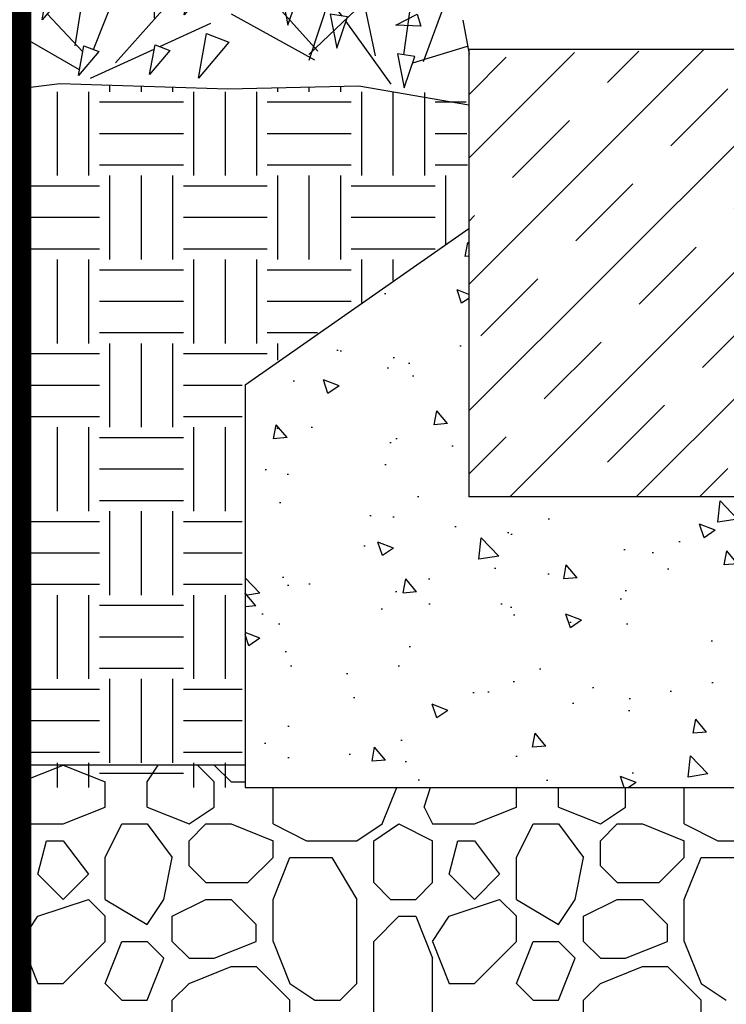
# Model space of a CAD drawing. Extents: x 499156 to 998412, y 3804642 to 7609653.
# Tile 25 of 74: x 500624 to 500640, y 3804712 to 3804734. Entities that reach past the tile are written whole.
import ezdxf

# ---------------------------------------------------------------- set-up
doc = ezdxf.new("R2010")
doc.units = 0
doc.linetypes.add('CENTER', pattern=[2, 1.25, -0.25, 0.25, -0.25])
doc.layers.get('0').update_dxf_attribs({"linetype": 'CONTINUOUS'})
for name, color, linetype in [('14-ab-paving-l', 135, 'CONTINUOUS'), ('15-ab-hatch', 8, 'CONTINUOUS'), ('19-ab-dim', 3, 'CONTINUOUS'), ('ab-base', 5, 'CONTINUOUS'), ('ab-hatch', 8, 'CONTINUOUS'), ('ab-outline', 2, 'CONTINUOUS'), ('ab-pa', 60, 'CONTINUOUS')]:
    doc.layers.add(name, color=color, linetype=linetype)

# ---------------------------------------------------------------- blocks, each defined once
blk = doc.blocks.new('SDCS')
at = {"ltscale": 12}
for p, q in [((558263.36, 137080.2), (558278.15, 137054.47)), ((558290.08, 137064.62), (558263.36, 137080.2)), ((558296.12, 137073.52), (558311.7, 137071.83)), ((558298.35, 137043.92), (558296.12, 137073.52)), ((558224.48, 137065.12), (558209.84, 137059.53)), ((558229.84, 137035.93), (558224.48, 137065.12)), ((558247.55, 137071.68), (558232.92, 137066.09)), ((558232.92, 137066.09), (558252.91, 137042.49)), ((558252.91, 137042.49), (558247.55, 137071.68)), ((558278.15, 137054.47), (558290.08, 137064.62)), ((558311.7, 137071.83), (558298.35, 137043.92)), ((558183.45, 137062.64), (558168.82, 137057.05)), ((558168.82, 137057.05), (558188.81, 137033.45)), ((558188.81, 137033.45), (558183.45, 137062.64)), ((558209.84, 137059.53), (558229.84, 137035.93)), ((558315.1, 137033.3), (558319.98, 137062.57)), ((558334.71, 137057.22), (558315.1, 137033.3)), ((558319.98, 137062.57), (558334.71, 137057.22)), ((558202.56, 137055.14), (558220.37, 137031.4)), ((558206.34, 137024.44), (558202.56, 137055.14)), ((558157.33, 137037.77), (558142.69, 137032.18)), ((558162.69, 137008.58), (558157.33, 137037.77)), ((558300.98, 136988.94), (558314.01, 137039.35)), ((558336.19, 137010.68), (558341.08, 137039.95)), ((558341.08, 137039.95), (558355.8, 137034.6)), ((558142.69, 137032.18), (558162.69, 137008.58)), ((558220.37, 137031.4), (558206.34, 137024.44)), ((558268.15, 137001.38), (558222.72, 137029.62)), ((558239.42, 136903.11), (558270.69, 137028.87)), ((558355.8, 137034.6), (558336.19, 137010.68)), ((558143.07, 137015.38), (558132.48, 137003.84)), ((558160.92, 136991.68), (558143.07, 137015.38)), ((558129.1, 137004.52), (558118.51, 136992.97)), ((558146.95, 136980.81), (558129.1, 137004.52)), ((558132.48, 137003.84), (558160.92, 136991.68)), ((558247.58, 136948.76), (558173.72, 137009.21)), ((558344.75, 136994.22), (558368.45, 136976.36)), ((558356.9, 136965.77), (558344.75, 136994.22)), ((558118.51, 136992.97), (558146.95, 136980.81)), ((558248.16, 136895.1), (558149.36, 136985.59)), ((558258.09, 136969.9), (558300.98, 136988.94)), ((558339.89, 136988.23), (558325.44, 136982.18)), ((558346.16, 136959.22), (558339.89, 136988.23)), ((558508.46, 136992), (558519.57, 136991.47)), ((558515.69, 136966.14), (558508.46, 136992)), ((558519.57, 136991.47), (558515.69, 136966.14)), ((558258.14, 136977.33), (558243.9, 136977.04)), ((558243.9, 136977.04), (558253.76, 136950.7)), ((558253.76, 136950.7), (558258.14, 136977.33)), ((558262.9, 136968.78), (558288.35, 136980.76)), ((558288.35, 136980.76), (558272.9, 136958.64)), ((558325.44, 136982.18), (558346.16, 136959.22)), ((558368.45, 136976.36), (558356.9, 136965.77)), ((558441.57, 136963.49), (558452.52, 136984.04)), ((558452.52, 136984.04), (558452.64, 136958.4)), ((558465.41, 136981.41), (558476.52, 136980.89)), ((558472.63, 136955.55), (558465.41, 136981.41)), ((558476.52, 136980.89), (558472.63, 136955.55)), ((558482.1, 136982.47), (558493.21, 136981.94)), ((558489.33, 136956.61), (558482.1, 136982.47)), ((558493.21, 136981.94), (558489.33, 136956.61)), ((558499.32, 136980.34), (558496.84, 136955.5)), ((558508.07, 136953.67), (558499.32, 136980.34)), ((558533.67, 136978.65), (558544.77, 136978.12)), ((558540.89, 136952.79), (558533.67, 136978.65)), ((558544.77, 136978.12), (558540.89, 136952.79)), ((558120.84, 136974.72), (558110.25, 136963.17)), ((558138.69, 136951.01), (558120.84, 136974.72)), ((558235.66, 136969.32), (558221.9, 136965.65)), ((558237.74, 136942.42), (558235.66, 136969.32)), ((558272.9, 136958.64), (558262.9, 136968.78)), ((558294.79, 136945.77), (558301.98, 136971.78)), ((558301.98, 136971.78), (558314.79, 136965.54)), ((558434.6, 136969.21), (558425.54, 136963.39)), ((558443.91, 136943.9), (558434.6, 136969.21)), ((558110.25, 136963.17), (558138.69, 136951.01)), ((558221.9, 136965.65), (558237.74, 136942.42)), ((558314.79, 136965.54), (558294.79, 136945.77)), ((558315.16, 136937.99), (558322.35, 136963.99)), ((558322.35, 136963.99), (558335.16, 136957.76)), ((558352.11, 136932.46), (558359.3, 136958.46)), ((558359.3, 136958.46), (558372.11, 136952.23)), ((558425.54, 136963.39), (558443.91, 136943.9)), ((558452.64, 136958.4), (558441.57, 136963.49)), ((558548.1, 136939.19), (558550.61, 136964.01)), ((558550.61, 136964.01), (558561.35, 136957.38)), ((558560.69, 136934.08), (558563.21, 136958.9)), ((558563.21, 136958.9), (558573.95, 136952.27)), ((558214.75, 136950.52), (558200.99, 136946.85)), ((558216.83, 136923.62), (558214.75, 136950.52)), ((558335.16, 136957.76), (558315.16, 136937.99)), ((558341.4, 136953.2), (558323.37, 136933.13)), ((558335.52, 136925.7), (558341.4, 136953.2)), ((558372.11, 136952.23), (558352.11, 136932.46)), ((558423.75, 136953.33), (558416.54, 136944.7)), ((558437.36, 136930.3), (558423.75, 136953.33)), ((558483.62, 136902.94), (558541.13, 136950.88)), ((558496.84, 136955.5), (558508.07, 136953.67)), ((558561.35, 136957.38), (558548.1, 136939.19)), ((558573.95, 136952.27), (558560.69, 136934.08)), ((558200.99, 136946.85), (558216.83, 136923.62)), ((558246.98, 136901.12), (558239.21, 136947.81)), ((558416.54, 136944.7), (558437.36, 136930.3)), ((558480.57, 136948.07), (558502.41, 136921.84)), ((558114.21, 136938.05), (558103.62, 136926.5)), ((558132.06, 136914.34), (558114.21, 136938.05)), ((558295.86, 136818.47), (558277.6, 136934.86)), ((558300.75, 136933.12), (558300.69, 136908.38)), ((558312.56, 136928.94), (558300.75, 136933.12)), ((558323.37, 136933.13), (558335.52, 136925.7)), ((558329.56, 136934.72), (558329.5, 136909.98)), ((558341.38, 136930.54), (558329.56, 136934.72)), ((558373.78, 136907.85), (558380.97, 136933.85)), ((558380.97, 136933.85), (558393.78, 136927.62)), ((558543.02, 136887.9), (558556.71, 136935.95)), ((558576.59, 136911.57), (558579.11, 136936.39)), ((558579.11, 136936.39), (558589.85, 136929.75)), ((558103.62, 136926.5), (558132.06, 136914.34)), ((558278.13, 136923.33), (558265.69, 136921.78)), ((558276.71, 136899.63), (558278.13, 136923.33)), ((558277.7, 136909.76), (558321.1, 136931.7)), ((558300.69, 136908.38), (558312.56, 136928.94)), ((558329.5, 136909.98), (558341.38, 136930.54)), ((558393.78, 136927.62), (558373.78, 136907.85)), ((558418.83, 136928.5), (558411.63, 136919.87)), ((558432.44, 136905.47), (558418.83, 136928.5)), ((558589.85, 136929.75), (558576.59, 136911.57)), ((558265.69, 136921.78), (558276.71, 136899.63)), ((558292.27, 136922.7), (558279.83, 136921.15)), ((558279.83, 136921.15), (558290.85, 136899)), ((558290.85, 136899), (558292.27, 136922.7)), ((558335.51, 136895.4), (558349.12, 136916.06)), ((558349.12, 136916.06), (558347.66, 136892.36)), ((558355.84, 136914.96), (558355.78, 136890.21)), ((558367.65, 136910.77), (558355.84, 136914.96)), ((558411.63, 136919.87), (558432.44, 136905.47)), ((558207.77, 136909.4), (558184.88, 136895.12)), ((558194.49, 136884.62), (558207.77, 136909.4)), ((558257.64, 136909.46), (558245.2, 136907.91)), ((558245.2, 136907.91), (558256.22, 136885.76)), ((558256.22, 136885.76), (558257.64, 136909.46)), ((558292.12, 136860.46), (558363.84, 136909.3)), ((558355.78, 136890.21), (558367.65, 136910.77)), ((558373.3, 136906.99), (558373.24, 136882.24)), ((558385.11, 136902.8), (558373.3, 136906.99)), ((558374.03, 136892.4), (558392.09, 136912.44)), ((558392.09, 136912.44), (558400.76, 136901.14)), ((558593.96, 136882.86), (558596.47, 136907.68)), ((558596.47, 136907.68), (558607.22, 136901.04)), ((558203.69, 136877.83), (558211.69, 136903.59)), ((558224.29, 136896.96), (558203.69, 136877.83)), ((558211.69, 136903.59), (558224.29, 136896.96)), ((558284.3, 136880.45), (558246.98, 136901.12)), ((558331.58, 136768.14), (558345.61, 136899.93)), ((558373.24, 136882.24), (558385.11, 136902.8)), ((558400.76, 136901.14), (558374.03, 136892.4)), ((558385.81, 136881.45), (558403.87, 136901.49)), ((558399.16, 136899.79), (558394.82, 136876.45)), ((558407.35, 136876.45), (558399.16, 136899.79)), ((558403.87, 136901.49), (558412.54, 136890.18)), ((558493.85, 136895.68), (558479.83, 136898.19)), ((558479.83, 136898.19), (558484.33, 136870.44)), ((558524.54, 136877.44), (558574.61, 136902.75)), ((558607.22, 136901.04), (558593.96, 136882.86)), ((558246.61, 136798.93), (558180.29, 136891.07)), ((558184.88, 136895.12), (558194.49, 136884.62)), ((558234.58, 136890.56), (558222.15, 136889.01)), ((558222.15, 136889.01), (558233.16, 136866.86)), ((558233.16, 136866.86), (558234.58, 136890.56)), ((558347.66, 136892.36), (558335.51, 136895.4)), ((558412.54, 136890.18), (558385.81, 136881.45)), ((558484.33, 136870.44), (558493.85, 136895.68)), ((558118.77, 136886.03), (558134.41, 136868.17)), ((558142.17, 136878.01), (558118.77, 136886.03)), ((558145.52, 136885.94), (558158, 136887.05)), ((558151.91, 136863.07), (558145.52, 136885.94)), ((558158, 136887.05), (558151.91, 136863.07)), ((558165.95, 136881.09), (558178.34, 136879.2)), ((558166.72, 136857.36), (558165.95, 136881.09)), ((558178.34, 136879.2), (558166.72, 136857.36)), ((558287.3, 136811.92), (558384.01, 136885.96)), ((558107.7, 136876.87), (558097.1, 136870.18)), ((558116.49, 136854.81), (558107.7, 136876.87)), ((558134.41, 136868.17), (558142.17, 136878.01)), ((558295.28, 136841.81), (558273.27, 136878.93)), ((558390.91, 136853.79), (558408.97, 136873.83)), ((558394.82, 136876.45), (558407.35, 136876.45)), ((558401.66, 136859.55), (558415.65, 136878.73)), ((558408.97, 136873.83), (558417.64, 136862.53)), ((558415.65, 136878.73), (558424.26, 136869.62)), ((558436.12, 136874.47), (558422.1, 136876.98)), ((558422.1, 136876.98), (558426.6, 136849.22)), ((558426.6, 136849.22), (558436.12, 136874.47)), ((558457.17, 136868.75), (558443.15, 136871.26)), ((558443.15, 136871.26), (558447.65, 136843.5)), ((558542.24, 136781.09), (558586.44, 136875.13)), ((558099.42, 136846.04), (558090.63, 136868.1)), ((558103.83, 136732.88), (558096.71, 136865.71)), ((558097.1, 136870.18), (558116.49, 136854.81)), ((558186.81, 136842.93), (558186.05, 136866.66)), ((558186.05, 136866.66), (558198.44, 136864.77)), ((558198.44, 136864.77), (558186.81, 136842.93)), ((558417.64, 136862.53), (558390.91, 136853.79)), ((558424.26, 136869.62), (558401.66, 136859.55)), ((558447.65, 136843.5), (558457.17, 136868.75)), ((558532.63, 136759.82), (558521.26, 136863.14)), ((558681.8, 136863.2), (558667.78, 136865.71)), ((558667.78, 136865.71), (558672.28, 136837.95)), ((558672.28, 136837.95), (558681.8, 136863.2)), ((558205.73, 136851.47), (558216.76, 136854.31)), ((558216.76, 136854.31), (558214.83, 136831.9)), ((558330.17, 136773.6), (558387.91, 136858.84)), ((558406.35, 136844.39), (558424.51, 136859.69)), ((558424.51, 136859.69), (558430.7, 136848.79)), ((558508.72, 136858.89), (558494.51, 136857.99)), ((558494.51, 136857.99), (558505.49, 136832.1)), ((558505.49, 136832.1), (558508.72, 136858.89)), ((558658.18, 136859.76), (558643.97, 136858.86)), ((558643.97, 136858.86), (558654.95, 136832.97)), ((558654.95, 136832.97), (558658.18, 136859.76)), ((558684.79, 136853.89), (558712.09, 136860.63)), ((558692.6, 136841.98), (558684.79, 136853.89)), ((558712.09, 136860.63), (558692.6, 136841.98)), ((558214.83, 136831.9), (558205.73, 136851.47)), ((558231.69, 136847.71), (558242.72, 136850.56)), ((558240.8, 136828.14), (558231.69, 136847.71)), ((558242.72, 136850.56), (558240.8, 136828.14)), ((558338.09, 136778.63), (558241.09, 136848.62)), ((558430.7, 136848.79), (558406.35, 136844.39)), ((558430.4, 136789.96), (558439.35, 136851.07)), ((558539.21, 136847.36), (558525.19, 136849.87)), ((558525.19, 136849.87), (558529.69, 136822.11)), ((558529.69, 136822.11), (558539.21, 136847.36)), ((558558.11, 136848.24), (558543.9, 136847.34)), ((558543.9, 136847.34), (558554.88, 136821.45)), ((558554.88, 136821.45), (558558.11, 136848.24)), ((558633.99, 136845.43), (558619.78, 136844.53)), ((558619.78, 136844.53), (558630.75, 136818.64)), ((558630.75, 136818.64), (558633.99, 136845.43)), ((558711.54, 136825.06), (558723.7, 136849.15)), ((558723.7, 136849.15), (558735.03, 136840.53)), ((558092.71, 136841), (558082.79, 136833.34)), ((558122.24, 136733.36), (558139.3, 136836.8)), ((558174.35, 136776.25), (558160.78, 136843.85)), ((558180.35, 136835.67), (558191.38, 136838.51)), ((558189.46, 136816.1), (558180.35, 136835.67)), ((558191.38, 136838.51), (558189.46, 136816.1)), ((558197.55, 136838.98), (558196.98, 136817.4)), ((558208.23, 136819.18), (558197.55, 136838.98)), ((558248.96, 136818.86), (558249.57, 136840.44)), ((558260.71, 136838.05), (558248.96, 136818.86)), ((558249.57, 136840.44), (558260.71, 136838.05)), ((558261.82, 136818.3), (558262.43, 136839.88)), ((558273.56, 136837.48), (558261.82, 136818.3)), ((558262.43, 136839.88), (558273.56, 136837.48)), ((558334.06, 136837.53), (558295.28, 136841.81)), ((558393.98, 136820.06), (558412.04, 136840.1)), ((558412.04, 136840.1), (558420.7, 136828.79)), ((558486.67, 136732.48), (558483.71, 136842.06)), ((558735.03, 136840.53), (558711.54, 136825.06)), ((558729.99, 136813.43), (558742.14, 136837.52)), ((558742.14, 136837.52), (558753.48, 136828.89)), ((558141.65, 136807.76), (558150.94, 136828.25)), ((558146.22, 136724.98), (558204.08, 136828.02)), ((558150.94, 136828.25), (558153, 136806.76)), ((558163.9, 136829.85), (558174.94, 136832.69)), ((558173.01, 136810.28), (558163.9, 136829.85)), ((558174.94, 136832.69), (558173.01, 136810.28)), ((558420.7, 136828.79), (558393.98, 136820.06)), ((558407.46, 136819.67), (558425.62, 136834.97)), ((558425.62, 136834.97), (558431.81, 136824.07)), ((558753.48, 136828.89), (558729.99, 136813.43)), ((558196.98, 136817.4), (558208.23, 136819.18)), ((558201.61, 136703.62), (558199.44, 136824.08)), ((558279.26, 136804.1), (558279.87, 136825.68)), ((558291.01, 136823.28), (558279.26, 136804.1)), ((558279.87, 136825.68), (558291.01, 136823.28)), ((558431.81, 136824.07), (558407.46, 136819.67)), ((558561.11, 136730.29), (558607.34, 136824.91)), ((558758.7, 136823.2), (558737.09, 136807.05)), ((558747.54, 136797.39), (558758.7, 136823.2)), ((558765.14, 136800.76), (558777.29, 136824.85)), ((558777.29, 136824.85), (558788.62, 136816.22)), ((558134.32, 136810.5), (558125.8, 136802.94)), ((558145.46, 136792.01), (558134.32, 136810.5)), ((558202.02, 136785.7), (558201.07, 136815.36)), ((558201.07, 136815.36), (558216.55, 136813)), ((558216.55, 136813), (558202.02, 136785.7)), ((558571.61, 136568.23), (558646.26, 136813.95)), ((558608.53, 136812.69), (558597.16, 136811.97)), ((558597.16, 136811.97), (558605.94, 136791.26)), ((558605.94, 136791.26), (558608.53, 136812.69)), ((558627.42, 136815.44), (558616.21, 136817.45)), ((558616.21, 136817.45), (558619.81, 136795.24)), ((558619.81, 136795.24), (558627.42, 136815.44)), ((558629.82, 136807.99), (558651.65, 136813.39)), ((558651.65, 136813.39), (558636.06, 136798.46)), ((558788.62, 136816.22), (558765.14, 136800.76)), ((558125.8, 136802.94), (558145.46, 136792.01)), ((558153, 136806.76), (558141.65, 136807.76)), ((558281.02, 136724.71), (558348.44, 136802.84)), ((558298.63, 136785.14), (558299.24, 136806.72)), ((558310.38, 136804.33), (558298.63, 136785.14)), ((558299.24, 136806.72), (558310.38, 136804.33)), ((558589.17, 136801.23), (558577.8, 136800.51)), ((558577.8, 136800.51), (558586.59, 136779.8)), ((558586.59, 136779.8), (558589.17, 136801.23)), ((558636.06, 136798.46), (558629.82, 136807.99)), ((558651.22, 136784.93), (558660.94, 136804.2)), ((558660.94, 136804.2), (558670.01, 136797.3)), ((558737.09, 136807.05), (558747.54, 136797.39)), ((558124.78, 136793.96), (558118.3, 136784.59)), ((558140, 136778.65), (558124.78, 136793.96)), ((558240.38, 136767.43), (558263.27, 136799.29)), ((558337.16, 136769.26), (558247.27, 136796.1)), ((558360.63, 136792.66), (558349.26, 136791.94)), ((558349.26, 136791.94), (558358.04, 136771.23)), ((558358.04, 136771.23), (558360.63, 136792.66)), ((558379.52, 136795.41), (558368.31, 136797.42)), ((558368.31, 136797.42), (558371.9, 136775.22)), ((558371.9, 136775.22), (558379.52, 136795.41)), ((558381.91, 136787.96), (558403.75, 136793.36)), ((558403.75, 136793.36), (558388.16, 136778.43)), ((558629.24, 136761.98), (558613.78, 136795.42)), ((558670.01, 136797.3), (558651.22, 136784.93)), ((558665.97, 136775.63), (558675.7, 136794.9)), ((558675.7, 136794.9), (558684.76, 136788)), ((558781.56, 136772.37), (558793.71, 136796.46)), ((558793.71, 136796.46), (558805.04, 136787.84)), ((558118.3, 136784.59), (558140, 136778.65)), ((558203.32, 136708.46), (558157.85, 136790.26)), ((558185.26, 136749.99), (558229.5, 136783.15)), ((558388.16, 136778.43), (558381.91, 136787.96)), ((558403.32, 136764.9), (558413.04, 136784.18)), ((558413.04, 136784.18), (558422.1, 136777.28)), ((558482.37, 136761.74), (558444.61, 136790.85)), ((558531.83, 136770.32), (558531.44, 136784.56)), ((558531.44, 136784.56), (558558.21, 136775.97)), ((558629.24, 136761.98), (558672.64, 136783.92)), ((558684.76, 136788), (558665.97, 136775.63)), ((558688.95, 136783.44), (558671.65, 136770.53)), ((558680.02, 136762.79), (558688.95, 136783.44)), ((558694.09, 136765.49), (558703.82, 136784.76)), ((558703.82, 136784.76), (558712.88, 136777.86)), ((558805.04, 136787.84), (558781.56, 136772.37)), ((558081.24, 136778.44), (558066.71, 136751.13)), ((558341.27, 136781.2), (558329.9, 136780.48)), ((558329.9, 136780.48), (558338.68, 136759.77)), ((558338.68, 136759.77), (558341.27, 136781.2)), ((558422.1, 136777.28), (558403.32, 136764.9)), ((558418.07, 136755.6), (558427.8, 136774.87)), ((558427.8, 136774.87), (558436.86, 136767.97)), ((558558.21, 136775.97), (558531.83, 136770.32)), ((558608.38, 136714.15), (558576.14, 136781.11)), ((558712.88, 136777.86), (558694.09, 136765.49)), ((558757.41, 136782.13), (558735.76, 136758.75)), ((558121.79, 136771.66), (558115.31, 136762.29)), ((558137.01, 136756.36), (558121.79, 136771.66)), ((558196.55, 136713.64), (558289.99, 136769.26)), ((558204.91, 136766.66), (558240.38, 136767.43)), ((558227.57, 136772.24), (558250.8, 136768.7)), ((558228.99, 136727.75), (558227.57, 136772.24)), ((558250.8, 136768.7), (558228.99, 136727.75)), ((558405.03, 136653.48), (558422.11, 136773.19)), ((558436.86, 136767.97), (558418.07, 136755.6)), ((558446.19, 136745.46), (558455.91, 136764.73)), ((558455.91, 136764.73), (558464.98, 136757.83)), ((558671.65, 136770.53), (558680.02, 136762.79)), ((558778.77, 136757.18), (558800.41, 136773.28)), ((558800.41, 136773.28), (558806.69, 136760.5)), ((558112.52, 136728.75), (558070.26, 136757.8)), ((558115.31, 136762.29), (558137.01, 136756.36)), ((558344.64, 136698.39), (558362.34, 136758.52)), ((558441.04, 136763.41), (558423.75, 136750.5)), ((558432.12, 136742.76), (558441.04, 136763.41)), ((558464.98, 136757.83), (558446.19, 136745.46)), ((558530.54, 136746.49), (558526.77, 136760.23)), ((558526.77, 136760.23), (558554.82, 136758.26)), ((558554.82, 136758.26), (558530.54, 136746.49)), ((558673.97, 136756.19), (558608.38, 136714.15)), ((558707.23, 136742.78), (558716.95, 136762.05)), ((558716.95, 136762.05), (558726.02, 136755.15)), ((558806.69, 136760.5), (558778.77, 136757.18)), ((558788.17, 136744.13), (558809.82, 136760.23)), ((558809.82, 136760.23), (558816.09, 136747.45)), ((558181.26, 136721.08), (558180.31, 136750.74)), ((558180.31, 136750.74), (558195.8, 136748.38)), ((558195.8, 136748.38), (558181.26, 136721.08)), ((558366.01, 136649.71), (558321.85, 136747.65)), ((558388.4, 136655.38), (558381.22, 136750.42)), ((558423.75, 136750.5), (558432.12, 136742.76)), ((558561.59, 136563.16), (558533.92, 136748.13)), ((558726.02, 136755.15), (558707.23, 136742.78)), ((558816.09, 136747.45), (558788.17, 136744.13)), ((558125.27, 136705.02), (558180.45, 136746.38)), ((558459.33, 136722.75), (558469.05, 136742.02)), ((558469.05, 136742.02), (558478.11, 136735.12)), ((558705, 136730.62), (558722.31, 136743.51)), ((558722.31, 136743.51), (558727.33, 136733.28)), ((558112.33, 136734.87), (558127.81, 136732.51)), ((558113.28, 136705.2), (558112.33, 136734.87)), ((558127.81, 136732.51), (558113.28, 136705.2)), ((558323.57, 136735.95), (558309.36, 136735.05)), ((558309.36, 136735.05), (558320.34, 136709.16)), ((558320.34, 136709.16), (558323.57, 136735.95)), ((558478.11, 136735.12), (558459.33, 136722.75)), ((558540.56, 136642.36), (558486.67, 136732.48)), ((558560.53, 136713.66), (558561.11, 136730.29)), ((558675.67, 136731.63), (558599.74, 136681.5)), ((558675.67, 136731.63), (558701.16, 136730.73)), ((558727.33, 136733.28), (558705, 136730.62)), ((558712.52, 136720.18), (558729.84, 136733.07)), ((558729.84, 136733.07), (558734.86, 136722.84)), ((558787.74, 136716.01), (558809.39, 136732.12)), ((558809.39, 136732.12), (558815.67, 136719.33)), ((558196.65, 136705.08), (558280.19, 136722.2)), ((558457.1, 136710.6), (558474.41, 136723.48)), ((558474.41, 136723.48), (558479.43, 136713.25)), ((558734.86, 136722.84), (558712.52, 136720.18)), ((558777.08, 136726.11), (558744.31, 136719.09)), ((558479.43, 136713.25), (558457.1, 136710.6)), ((558464.62, 136700.15), (558481.93, 136713.04)), ((558481.93, 136713.04), (558486.95, 136702.81)), ((558571.2, 136720.32), (558548.31, 136706.04)), ((558557.93, 136695.53), (558571.2, 136720.32)), ((558815.67, 136719.33), (558787.74, 136716.01)), ((558332.66, 136675.48), (558295.25, 136709.05)), ((558548.31, 136706.04), (558557.93, 136695.53)), ((558567.85, 136681.47), (558575.85, 136707.23)), ((558575.85, 136707.23), (558588.45, 136700.6)), ((558668.05, 136626.12), (558733.21, 136711.57)), ((558712.18, 136697.69), (558729.49, 136710.58)), ((558729.49, 136710.58), (558734.51, 136700.35)), ((558296.13, 136699.02), (558274.81, 136697.67)), ((558274.81, 136697.67), (558291.27, 136658.84)), ((558291.27, 136658.84), (558296.13, 136699.02)), ((558486.95, 136702.81), (558464.62, 136700.15)), ((558564.07, 136570.7), (558560.04, 136699.47)), ((558588.45, 136700.6), (558567.85, 136681.47)), ((558734.51, 136700.35), (558712.18, 136697.69)), ((558784.13, 136682.33), (558805.78, 136698.43)), ((558805.78, 136698.43), (558812.05, 136685.65)), ((558443.34, 136693.82), (558429.13, 136692.92)), ((558429.13, 136692.92), (558440.1, 136667.04)), ((558440.1, 136667.04), (558443.34, 136693.82)), ((558464.28, 136677.66), (558481.59, 136690.55)), ((558481.59, 136690.55), (558486.61, 136680.32)), ((558593.18, 136689.48), (558570.29, 136675.2)), ((558579.9, 136664.7), (558593.18, 136689.48)), ((558812.05, 136685.65), (558784.13, 136682.33)), ((558486.61, 136680.32), (558464.28, 136677.66)), ((558709.29, 136670.74), (558726.6, 136683.63)), ((558726.6, 136683.63), (558731.62, 136673.4)), ((558337.2, 136675.77), (558322.99, 136674.87)), ((558322.99, 136674.87), (558333.97, 136648.98)), ((558333.97, 136648.98), (558337.2, 136675.77)), ((558383.38, 136629.96), (558336.73, 136671.83)), ((558396.83, 136650.43), (558437.42, 136673.36)), ((558570.29, 136675.2), (558579.9, 136664.7)), ((558731.62, 136673.4), (558709.29, 136670.74)), ((558461.39, 136650.72), (558478.7, 136663.6)), ((558478.7, 136663.6), (558483.72, 136653.37)), ((558587.65, 136621.03), (558680.14, 136660.54)), ((558397.5, 136655.95), (558383.28, 136655.06)), ((558383.28, 136655.06), (558394.26, 136629.17)), ((558394.26, 136629.17), (558397.5, 136655.95)), ((558394.89, 136634.4), (558471.11, 136651.26)), ((558483.72, 136653.37), (558461.39, 136650.72)), ((558750.31, 136654.31), (558773.81, 136641.04)), ((558764.66, 136630.13), (558750.31, 136654.31)), ((558459.22, 136646.81), (558458.49, 136619.2)), ((558478.52, 136629.33), (558459.22, 136646.81)), ((558707.55, 136619.44), (558729.19, 136635.54)), ((558729.19, 136635.54), (558735.47, 136622.76)), ((558757.26, 136635.5), (558743.24, 136638.01)), ((558743.24, 136638.01), (558747.74, 136610.25)), ((558747.74, 136610.25), (558757.26, 136635.5)), ((558773.81, 136641.04), (558764.66, 136630.13)), ((558458.49, 136619.2), (558478.52, 136629.33)), ((558574.12, 136567.4), (558668.05, 136626.12)), ((558735.47, 136622.76), (558707.55, 136619.44)), ((558567.44, 136564.03), (558681.17, 136612.85)), ((558711.17, 136602.88), (558668.65, 136611.41)), ((558707.12, 136591.32), (558728.77, 136607.43)), ((558728.77, 136607.43), (558735.04, 136594.64)), ((558735.04, 136594.64), (558707.12, 136591.32))]:
    blk.add_line(p, q, dxfattribs=at)

msp = doc.modelspace()

# ---------------------------------------------------------------- hatches: boundary and pattern name
at = {"layer": '15-ab-hatch', "ltscale": 0.05}
h = msp.add_hatch(dxfattribs=at)
h.set_pattern_fill('01石材', color=256, scale=20, style=0, pattern_type=2)
h.set_pattern_definition([(45, (500824.2429, 3802740.6423), (-1.4142136, 1.4142136), []), (45, (500825.6569, 3802740.6423), (-1.4142136, 1.4142136), [1.8, -1.2])])
edge = h.paths.add_edge_path()
edge.add_line((500633.764, 3804723.307), (500633.769, 3804733.196))
edge.add_line((500633.769, 3804733.196), (500639.764, 3804733.307))
edge.add_arc((500639.764, 3804731.807), 1.5, 360, 450, ccw=False)
edge.add_line((500641.264, 3804731.807), (500641.264, 3804723.307))
edge.add_line((500641.264, 3804723.307), (500633.764, 3804723.307))
at = {"layer": 'ab-hatch', "ltscale": 0.05}
h = msp.add_hatch(dxfattribs=at)
h.set_pattern_fill('混凝土', color=256, scale=10, style=0)
h.set_pattern_definition([(130, (500639.7638, 3804721.807), (-3.5863, -0.31376), [0.375, -4.125]), (185, (500639.7638, 3804721.807), (0.69376, 3.76096), [0.3, -3.3]), (79.549, (500639.465, 3804721.781), (-2.89255, 3.4472), [0.3187, -3.5057]), (133.816, (500639.764, 3804722.807), (-5.3362, -0.8276), [0.5625, -6.1875]), (83.364, (500639.319, 3804722.738), (-4.6733, 4.8706), [0.478, -5.2586]), (188.816, (500639.764, 3804722.807), (-4.6733, 4.8706), [0.45, -4.95]), (159, (500639.2638, 3804722.557), (-2.98454, -2.0131), [0.375, -4.125]), (214, (500639.2638, 3804722.557), (-1.2166, 3.62575), [0.3, -3.3]), (108.549, (500639.015, 3804722.3892), (-4.2011, 1.61265), [0.3187, -3.5057]), (142.5, (500639.7638, 3804721.807), (-0.0608, 1.66447), [0, -3.26, 0, -3.35, 0, -3.3125]), (172.5, (500639.7638, 3804721.807), (-1.31535, 1.97206), [0, -1.91, 0, -3.185, 0, -1.2625]), (212.5, (500640.8788, 3804721.807), (-2.66911, -0.112774), [0, -1.25, 0, -3.9, 0, -5.175]), (222.5, (500641.3788, 3804721.807), (-2.91593, 0.50052), [0, -1.625, 0, -2.59, 0, -3.675])])
h.paths.add_polyline_path([(500661.264, 3804716.807), (500628.764, 3804716.807), (500628.764, 3804725.805), (500633.764, 3804729.305), (500633.764, 3804723.307), (500641.264, 3804723.307), (500641.264, 3804724.307), (500655.764, 3804724.307), (500656.264, 3804723.807), (500661.264, 3804723.807)])

# ---------------------------------------------------------------- linework, layer by layer
at = {"layer": '14-ab-paving-l', "ltscale": 0.05}
for p, q in [((500623.764, 3804717.307, 0.345), (500623.764, 3804706.807, 0.345)), ((500628.764, 3804717.307, 0.345), (500623.764, 3804717.307, 0.345))]:
    msp.add_line(p, q, dxfattribs=at)
at = {"layer": '15-ab-hatch', "linetype": 'Continuous', "ltscale": 0.05}
for p, q in [((500623.764, 3804716.932, 0.345), (500624.701, 3804717.307, 0.345)), ((500623.764, 3804717.307, 0.345), (500623.764, 3804717.307, 0.345)), ((500624.701, 3804717.307, 0.345), (500625.639, 3804716.932, 0.345)), ((500626.201, 3804717.307, 0.345), (500626.201, 3804717.307, 0.345)), ((500626.201, 3804717.307, 0.345), (500626.201, 3804717.307, 0.345)), ((500626.576, 3804716.932, 0.345), (500626.826, 3804717.307, 0.345)), ((500627.701, 3804717.307, 0.345), (500628.076, 3804716.932, 0.345)), ((500627.701, 3804717.307, 0.345), (500628.076, 3804716.932, 0.345)), ((500628.076, 3804717.307, 0.345), (500628.451, 3804716.932, 0.345)), ((500628.076, 3804717.307, 0.345), (500628.451, 3804716.932, 0.345)), ((500623.764, 3804716.932, 0.345), (500623.764, 3804716.932, 0.345)), ((500623.764, 3804716.932, 0.345), (500623.764, 3804716.932, 0.345)), ((500625.639, 3804716.369, 0.345), (500625.639, 3804716.932, 0.345)), ((500626.576, 3804716.369, 0.345), (500626.576, 3804716.932, 0.345)), ((500628.076, 3804716.369, 0.345), (500628.076, 3804716.932, 0.345)), ((500628.451, 3804716.932, 0.345), (500628.764, 3804716.932, 0.345)), ((500629.389, 3804715.994, 0.345), (500629.389, 3804716.807, 0.345)), ((500631.826, 3804715.994, 0.345), (500632.151, 3804716.807, 0.345)), ((500632.764, 3804716.369, 0.345), (500632.91, 3804716.807, 0.345)), ((500634.826, 3804716.369, 0.345), (500634.826, 3804716.807, 0.345)), ((500635.764, 3804716.369, 0.345), (500635.764, 3804716.807, 0.345)), ((500637.264, 3804716.369, 0.345), (500637.264, 3804716.807, 0.345)), ((500638.576, 3804715.994, 0.345), (500638.576, 3804716.807, 0.345)), ((500624.701, 3804715.994, 0.345), (500625.639, 3804716.369, 0.345)), ((500626.576, 3804716.369, 0.345), (500627.514, 3804715.994, 0.345)), ((500627.514, 3804715.994, 0.345), (500628.076, 3804716.369, 0.345)), ((500632.764, 3804716.369, 0.345), (500632.951, 3804715.994, 0.345)), ((500633.889, 3804715.994, 0.345), (500634.826, 3804716.369, 0.345)), ((500635.764, 3804716.369, 0.345), (500636.701, 3804715.994, 0.345)), ((500636.701, 3804715.994, 0.345), (500637.264, 3804716.369, 0.345)), ((500623.764, 3804715.994, 0.345), (500624.701, 3804715.994, 0.345)), ((500625.639, 3804715.244, 0.345), (500626.014, 3804715.994, 0.345)), ((500626.014, 3804715.994, 0.345), (500626.576, 3804715.994, 0.345)), ((500626.576, 3804715.994, 0.345), (500627.139, 3804715.244, 0.345)), ((500626.576, 3804715.994, 0.345), (500627.139, 3804715.244, 0.345)), ((500627.514, 3804715.619, 0.345), (500627.889, 3804715.994, 0.345)), ((500627.514, 3804715.619, 0.345), (500627.889, 3804715.994, 0.345)), ((500627.889, 3804715.994, 0.345), (500628.451, 3804715.994, 0.345)), ((500628.451, 3804715.994, 0.345), (500629.389, 3804715.619, 0.345)), ((500628.451, 3804715.994, 0.345), (500629.389, 3804715.619, 0.345)), ((500629.389, 3804715.994, 0.345), (500630.139, 3804715.619, 0.345)), ((500629.389, 3804715.994, 0.345), (500630.139, 3804715.619, 0.345)), ((500631.264, 3804715.619, 0.345), (500631.826, 3804715.994, 0.345)), ((500631.264, 3804715.619, 0.345), (500631.826, 3804715.994, 0.345)), ((500631.639, 3804715.619, 0.345), (500632.201, 3804715.994, 0.345)), ((500631.639, 3804715.619, 0.345), (500632.201, 3804715.994, 0.345)), ((500632.201, 3804715.994, 0.345), (500632.951, 3804715.619, 0.345)), ((500632.201, 3804715.994, 0.345), (500632.951, 3804715.619, 0.345)), ((500632.951, 3804715.994, 0.345), (500633.889, 3804715.994, 0.345)), ((500634.826, 3804715.244, 0.345), (500635.201, 3804715.994, 0.345)), ((500635.201, 3804715.994, 0.345), (500635.764, 3804715.994, 0.345)), ((500635.764, 3804715.994, 0.345), (500636.326, 3804715.244, 0.345)), ((500635.764, 3804715.994, 0.345), (500636.326, 3804715.244, 0.345)), ((500636.701, 3804715.619, 0.345), (500637.076, 3804715.994, 0.345)), ((500636.701, 3804715.619, 0.345), (500637.076, 3804715.994, 0.345)), ((500637.076, 3804715.994, 0.345), (500637.639, 3804715.994, 0.345)), ((500637.639, 3804715.994, 0.345), (500638.576, 3804715.619, 0.345)), ((500637.639, 3804715.994, 0.345), (500638.576, 3804715.619, 0.345)), ((500638.576, 3804715.994, 0.345), (500639.326, 3804715.619, 0.345)), ((500638.576, 3804715.994, 0.345), (500639.326, 3804715.619, 0.345)), ((500624.139, 3804714.869, 0.345), (500624.326, 3804715.619, 0.345)), ((500624.326, 3804715.619, 0.345), (500624.701, 3804715.619, 0.345)), ((500624.701, 3804715.619, 0.345), (500625.264, 3804714.869, 0.345)), ((500624.701, 3804715.619, 0.345), (500625.264, 3804714.869, 0.345)), ((500627.514, 3804715.057, 0.345), (500627.514, 3804715.619, 0.345)), ((500629.389, 3804715.244, 0.345), (500629.389, 3804715.619, 0.345)), ((500630.139, 3804715.619, 0.345), (500631.264, 3804715.619, 0.345)), ((500631.639, 3804714.682, 0.345), (500631.639, 3804715.619, 0.345)), ((500632.951, 3804714.682, 0.345), (500632.951, 3804715.619, 0.345)), ((500633.326, 3804714.869, 0.345), (500633.514, 3804715.619, 0.345)), ((500633.514, 3804715.619, 0.345), (500633.889, 3804715.619, 0.345)), ((500633.889, 3804715.619, 0.345), (500634.451, 3804714.869, 0.345)), ((500633.889, 3804715.619, 0.345), (500634.451, 3804714.869, 0.345)), ((500636.701, 3804715.057, 0.345), (500636.701, 3804715.619, 0.345)), ((500638.576, 3804715.244, 0.345), (500638.576, 3804715.619, 0.345)), ((500639.326, 3804715.619, 0.345), (500640.451, 3804715.619, 0.345)), ((500625.639, 3804714.307, 0.345), (500625.639, 3804715.244, 0.345)), ((500626.951, 3804714.307, 0.345), (500627.139, 3804715.244, 0.345)), ((500626.951, 3804714.307, 0.345), (500627.139, 3804715.244, 0.345)), ((500628.826, 3804714.682, 0.345), (500629.389, 3804715.244, 0.345)), ((500628.826, 3804714.682, 0.345), (500629.389, 3804715.244, 0.345)), ((500629.389, 3804714.307, 0.345), (500629.764, 3804715.244, 0.345)), ((500629.389, 3804714.307, 0.345), (500629.764, 3804715.244, 0.345)), ((500629.764, 3804715.244, 0.345), (500630.701, 3804715.244, 0.345)), ((500630.701, 3804715.244, 0.345), (500631.264, 3804714.307, 0.345)), ((500634.826, 3804714.307, 0.345), (500634.826, 3804715.244, 0.345)), ((500636.139, 3804714.307, 0.345), (500636.326, 3804715.244, 0.345)), ((500636.139, 3804714.307, 0.345), (500636.326, 3804715.244, 0.345)), ((500638.014, 3804714.682, 0.345), (500638.576, 3804715.244, 0.345)), ((500638.014, 3804714.682, 0.345), (500638.576, 3804715.244, 0.345)), ((500638.576, 3804714.307, 0.345), (500638.951, 3804715.244, 0.345)), ((500638.576, 3804714.307, 0.345), (500638.951, 3804715.244, 0.345)), ((500638.951, 3804715.244, 0.345), (500639.889, 3804715.244, 0.345)), ((500624.139, 3804714.869, 0.345), (500624.701, 3804714.307, 0.345)), ((500624.139, 3804714.869, 0.345), (500624.701, 3804714.307, 0.345)), ((500624.701, 3804714.307, 0.345), (500625.264, 3804714.869, 0.345)), ((500624.701, 3804714.307, 0.345), (500625.264, 3804714.869, 0.345)), ((500627.514, 3804715.057, 0.345), (500627.889, 3804714.682, 0.345)), ((500627.514, 3804715.057, 0.345), (500627.889, 3804714.682, 0.345)), ((500633.326, 3804714.869, 0.345), (500633.889, 3804714.307, 0.345)), ((500633.326, 3804714.869, 0.345), (500633.889, 3804714.307, 0.345)), ((500633.889, 3804714.307, 0.345), (500634.451, 3804714.869, 0.345)), ((500633.889, 3804714.307, 0.345), (500634.451, 3804714.869, 0.345)), ((500636.701, 3804715.057, 0.345), (500637.076, 3804714.682, 0.345)), ((500636.701, 3804715.057, 0.345), (500637.076, 3804714.682, 0.345)), ((500627.889, 3804714.682, 0.345), (500628.826, 3804714.682, 0.345)), ((500631.639, 3804714.682, 0.345), (500632.014, 3804714.307, 0.345)), ((500631.639, 3804714.682, 0.345), (500632.014, 3804714.307, 0.345)), ((500632.576, 3804714.307, 0.345), (500632.951, 3804714.682, 0.345)), ((500632.576, 3804714.307, 0.345), (500632.951, 3804714.682, 0.345)), ((500637.076, 3804714.682, 0.345), (500638.014, 3804714.682, 0.345)), ((500624.139, 3804713.932, 0.345), (500625.264, 3804714.307, 0.345)), ((500624.139, 3804713.932, 0.345), (500625.264, 3804714.307, 0.345)), ((500625.264, 3804714.307, 0.345), (500625.639, 3804713.932, 0.345)), ((500625.264, 3804714.307, 0.345), (500625.639, 3804713.932, 0.345)), ((500625.639, 3804714.307, 0.345), (500626.576, 3804713.744, 0.345)), ((500626.576, 3804713.744, 0.345), (500626.951, 3804714.307, 0.345)), ((500626.576, 3804713.744, 0.345), (500626.951, 3804714.307, 0.345)), ((500627.139, 3804713.932, 0.345), (500627.889, 3804714.307, 0.345)), ((500627.139, 3804713.932, 0.345), (500627.889, 3804714.307, 0.345)), ((500627.889, 3804714.307, 0.345), (500628.451, 3804714.307, 0.345)), ((500628.451, 3804714.307, 0.345), (500629.014, 3804713.744, 0.345)), ((500628.451, 3804714.307, 0.345), (500629.014, 3804713.744, 0.345)), ((500629.389, 3804713.369, 0.345), (500629.389, 3804714.307, 0.345)), ((500631.264, 3804712.432, 0.345), (500631.264, 3804714.307, 0.345)), ((500632.014, 3804714.307, 0.345), (500632.576, 3804714.307, 0.345)), ((500633.326, 3804713.932, 0.345), (500634.451, 3804714.307, 0.345)), ((500633.326, 3804713.932, 0.345), (500634.451, 3804714.307, 0.345)), ((500634.451, 3804714.307, 0.345), (500634.826, 3804713.932, 0.345)), ((500634.451, 3804714.307, 0.345), (500634.826, 3804713.932, 0.345)), ((500634.826, 3804714.307, 0.345), (500635.764, 3804713.744, 0.345)), ((500635.764, 3804713.744, 0.345), (500636.139, 3804714.307, 0.345)), ((500635.764, 3804713.744, 0.345), (500636.139, 3804714.307, 0.345)), ((500636.326, 3804713.932, 0.345), (500637.076, 3804714.307, 0.345)), ((500636.326, 3804713.932, 0.345), (500637.076, 3804714.307, 0.345)), ((500637.076, 3804714.307, 0.345), (500637.639, 3804714.307, 0.345)), ((500637.639, 3804714.307, 0.345), (500638.201, 3804713.744, 0.345)), ((500637.639, 3804714.307, 0.345), (500638.201, 3804713.744, 0.345)), ((500638.576, 3804713.369, 0.345), (500638.576, 3804714.307, 0.345)), ((500623.764, 3804713.369, 0.345), (500624.139, 3804713.932, 0.345)), ((500623.764, 3804713.369, 0.345), (500624.139, 3804713.932, 0.345)), ((500625.639, 3804713.369, 0.345), (500625.639, 3804713.932, 0.345)), ((500627.139, 3804713.369, 0.345), (500627.139, 3804713.932, 0.345)), ((500631.639, 3804713.369, 0.345), (500632.201, 3804713.932, 0.345)), ((500631.639, 3804713.369, 0.345), (500632.201, 3804713.932, 0.345)), ((500632.201, 3804713.932, 0.345), (500632.576, 3804713.932, 0.345)), ((500632.576, 3804713.932, 0.345), (500632.951, 3804712.994, 0.345)), ((500632.576, 3804713.932, 0.345), (500632.951, 3804712.994, 0.345)), ((500632.951, 3804713.369, 0.345), (500633.326, 3804713.932, 0.345)), ((500632.951, 3804713.369, 0.345), (500633.326, 3804713.932, 0.345)), ((500634.826, 3804713.369, 0.345), (500634.826, 3804713.932, 0.345)), ((500636.326, 3804713.369, 0.345), (500636.326, 3804713.932, 0.345)), ((500629.014, 3804713.369, 0.345), (500629.014, 3804713.744, 0.345)), ((500638.201, 3804713.369, 0.345), (500638.201, 3804713.744, 0.345)), ((500623.764, 3804713.369, 0.345), (500624.139, 3804712.432, 0.345)), ((500623.764, 3804713.369, 0.345), (500624.139, 3804712.432, 0.345)), ((500624.701, 3804712.432, 0.345), (500625.639, 3804713.369, 0.345)), ((500624.701, 3804712.432, 0.345), (500625.639, 3804713.369, 0.345)), ((500625.639, 3804712.432, 0.345), (500626.014, 3804713.369, 0.345)), ((500625.639, 3804712.432, 0.345), (500626.014, 3804713.369, 0.345)), ((500626.014, 3804713.369, 0.345), (500626.576, 3804713.369, 0.345)), ((500626.576, 3804713.369, 0.345), (500626.951, 3804712.994, 0.345)), ((500626.576, 3804713.369, 0.345), (500626.951, 3804712.994, 0.345)), ((500627.139, 3804713.369, 0.345), (500627.514, 3804712.994, 0.345)), ((500627.139, 3804713.369, 0.345), (500627.514, 3804712.994, 0.345)), ((500628.076, 3804712.994, 0.345), (500629.014, 3804713.369, 0.345)), ((500628.076, 3804712.994, 0.345), (500629.014, 3804713.369, 0.345)), ((500629.389, 3804713.369, 0.345), (500629.764, 3804712.432, 0.345)), ((500629.389, 3804713.369, 0.345), (500629.764, 3804712.432, 0.345)), ((500631.639, 3804711.682, 0.345), (500631.639, 3804713.369, 0.345)), ((500632.951, 3804713.369, 0.345), (500633.326, 3804712.432, 0.345)), ((500632.951, 3804713.369, 0.345), (500633.326, 3804712.432, 0.345)), ((500633.889, 3804712.432, 0.345), (500634.826, 3804713.369, 0.345)), ((500633.889, 3804712.432, 0.345), (500634.826, 3804713.369, 0.345)), ((500634.826, 3804712.432, 0.345), (500635.201, 3804713.369, 0.345)), ((500634.826, 3804712.432, 0.345), (500635.201, 3804713.369, 0.345)), ((500635.201, 3804713.369, 0.345), (500635.764, 3804713.369, 0.345)), ((500635.764, 3804713.369, 0.345), (500636.139, 3804712.994, 0.345)), ((500635.764, 3804713.369, 0.345), (500636.139, 3804712.994, 0.345)), ((500636.326, 3804713.369, 0.345), (500636.701, 3804712.994, 0.345)), ((500636.326, 3804713.369, 0.345), (500636.701, 3804712.994, 0.345)), ((500637.264, 3804712.994, 0.345), (500638.201, 3804713.369, 0.345)), ((500637.264, 3804712.994, 0.345), (500638.201, 3804713.369, 0.345)), ((500638.576, 3804713.369, 0.345), (500638.951, 3804712.432, 0.345)), ((500638.576, 3804713.369, 0.345), (500638.951, 3804712.432, 0.345)), ((500623.764, 3804712.994, 0.345), (500623.764, 3804712.994, 0.345)), ((500623.764, 3804712.994, 0.345), (500623.764, 3804712.994, 0.345)), ((500626.576, 3804712.057, 0.345), (500626.951, 3804712.994, 0.345)), ((500626.576, 3804712.057, 0.345), (500626.951, 3804712.994, 0.345)), ((500627.514, 3804712.994, 0.345), (500628.076, 3804712.994, 0.345)), ((500632.951, 3804711.119, 0.345), (500632.951, 3804712.994, 0.345)), ((500635.764, 3804712.057, 0.345), (500636.139, 3804712.994, 0.345)), ((500635.764, 3804712.057, 0.345), (500636.139, 3804712.994, 0.345)), ((500636.701, 3804712.994, 0.345), (500637.264, 3804712.994, 0.345)), ((500627.514, 3804712.432, 0.345), (500628.451, 3804712.807, 0.345)), ((500627.514, 3804712.432, 0.345), (500628.451, 3804712.807, 0.345)), ((500628.451, 3804712.807, 0.345), (500629.014, 3804712.807, 0.345)), ((500629.014, 3804712.807, 0.345), (500629.764, 3804712.057, 0.345)), ((500629.014, 3804712.807, 0.345), (500629.764, 3804712.057, 0.345)), ((500636.701, 3804712.432, 0.345), (500637.639, 3804712.807, 0.345)), ((500636.701, 3804712.432, 0.345), (500637.639, 3804712.807, 0.345)), ((500637.639, 3804712.807, 0.345), (500638.201, 3804712.807, 0.345)), ((500638.201, 3804712.807, 0.345), (500638.951, 3804712.057, 0.345)), ((500638.201, 3804712.807, 0.345), (500638.951, 3804712.057, 0.345)), ((500624.139, 3804712.432, 0.345), (500624.701, 3804712.432, 0.345)), ((500625.639, 3804712.432, 0.345), (500626.014, 3804712.057, 0.345)), ((500625.639, 3804712.432, 0.345), (500626.014, 3804712.057, 0.345)), ((500627.139, 3804712.057, 0.345), (500627.514, 3804712.432, 0.345)), ((500627.139, 3804712.057, 0.345), (500627.514, 3804712.432, 0.345)), ((500629.764, 3804712.432, 0.345), (500630.326, 3804712.057, 0.345)), ((500630.889, 3804712.057, 0.345), (500631.264, 3804712.432, 0.345)), ((500630.889, 3804712.057, 0.345), (500631.264, 3804712.432, 0.345)), ((500633.326, 3804712.432, 0.345), (500633.889, 3804712.432, 0.345)), ((500634.826, 3804712.432, 0.345), (500635.201, 3804712.057, 0.345)), ((500634.826, 3804712.432, 0.345), (500635.201, 3804712.057, 0.345)), ((500636.326, 3804712.057, 0.345), (500636.701, 3804712.432, 0.345)), ((500636.326, 3804712.057, 0.345), (500636.701, 3804712.432, 0.345)), ((500638.951, 3804712.432, 0.345), (500639.514, 3804712.057, 0.345)), ((500626.014, 3804712.057, 0.345), (500626.576, 3804712.057, 0.345)), ((500627.139, 3804710.932, 0.345), (500627.139, 3804712.057, 0.345)), ((500629.764, 3804711.494, 0.345), (500629.764, 3804712.057, 0.345)), ((500630.326, 3804712.057, 0.345), (500630.889, 3804712.057, 0.345)), ((500635.201, 3804712.057, 0.345), (500635.764, 3804712.057, 0.345)), ((500636.326, 3804710.932, 0.345), (500636.326, 3804712.057, 0.345)), ((500638.951, 3804711.494, 0.345), (500638.951, 3804712.057, 0.345))]:
    msp.add_line(p, q, dxfattribs=at)
at = {"layer": '19-ab-dim', "linetype": 'CENTER', "ltscale": 2, "const_width": 0.5}
msp.add_lwpolyline([(500628.739, 3804758.027), (500651.419, 3804758.027, -0.414214), (500656.419, 3804753.027), (500656.419, 3804706.894, -0.414214), (500651.419, 3804701.894), (500628.739, 3804701.894, -0.414214), (500623.739, 3804706.894), (500623.739, 3804753.027, -0.414214)], format="xyb", close=True, dxfattribs=at)
at = {"layer": 'ab-base', "color": 5, "ltscale": 0.05}
for p, q in [((500628.764, 3804725.805, 0.345), (500633.764, 3804729.305, 0.345)), ((500628.764, 3804725.805, 0.345), (500628.764, 3804716.807, 0.345)), ((500628.764, 3804716.807, 0.345), (500661.264, 3804716.807, 0.345))]:
    msp.add_line(p, q, dxfattribs=at)
at = {"layer": 'ab-hatch', "linetype": 'Continuous', "ltscale": 0.05}
for p, q in [((500625.746, 3804732.359, 0.345), (500625.746, 3804732.502, 0.345)), ((500626.449, 3804732.359, 0.345), (500626.449, 3804732.479, 0.345)), ((500627.152, 3804732.359, 0.345), (500627.152, 3804732.456, 0.345)), ((500630.199, 3804732.359, 0.345), (500630.199, 3804732.459, 0.345)), ((500630.902, 3804732.359, 0.345), (500630.902, 3804732.476, 0.345)), ((500623.871, 3804730.484, 0.345), (500623.871, 3804732.359, 0.345)), ((500624.574, 3804730.484, 0.345), (500624.574, 3804732.359, 0.345)), ((500625.277, 3804730.484, 0.345), (500625.277, 3804732.359, 0.345)), ((500627.621, 3804730.484, 0.345), (500627.621, 3804732.359, 0.345)), ((500628.324, 3804730.484, 0.345), (500628.324, 3804732.359, 0.345)), ((500629.027, 3804730.484, 0.345), (500629.027, 3804732.359, 0.345)), ((500629.496, 3804732.359, 0.345), (500629.496, 3804732.442, 0.345)), ((500631.371, 3804730.484, 0.345), (500631.371, 3804732.359, 0.345)), ((500632.074, 3804730.484, 0.345), (500632.074, 3804732.359, 0.345)), ((500632.777, 3804730.484, 0.345), (500632.777, 3804732.342, 0.345)), ((500627.386, 3804732.125, 0.345), (500625.511, 3804732.125, 0.345)), ((500631.136, 3804732.125, 0.345), (500629.261, 3804732.125, 0.345)), ((500633.7, 3804732.125, 0.345), (500633.011, 3804732.125, 0.345)), ((500627.386, 3804731.421, 0.345), (500625.511, 3804731.421, 0.345)), ((500631.136, 3804731.421, 0.345), (500629.261, 3804731.421, 0.345)), ((500633.716, 3804731.421, 0.345), (500633.011, 3804731.421, 0.345)), ((500627.386, 3804730.718, 0.345), (500625.511, 3804730.718, 0.345)), ((500631.136, 3804730.718, 0.345), (500629.261, 3804730.718, 0.345)), ((500633.732, 3804730.718, 0.345), (500633.011, 3804730.718, 0.345)), ((500625.746, 3804728.609, 0.345), (500625.746, 3804730.484, 0.345)), ((500626.449, 3804728.609, 0.345), (500626.449, 3804730.484, 0.345)), ((500627.152, 3804728.609, 0.345), (500627.152, 3804730.484, 0.345)), ((500629.496, 3804728.609, 0.345), (500629.496, 3804730.484, 0.345)), ((500630.199, 3804728.609, 0.345), (500630.199, 3804730.484, 0.345)), ((500630.902, 3804728.609, 0.345), (500630.902, 3804730.484, 0.345)), ((500633.246, 3804728.947, 0.345), (500633.246, 3804730.484, 0.345)), ((500625.511, 3804730.25, 0.345), (500623.636, 3804730.25, 0.345)), ((500629.261, 3804730.25, 0.345), (500627.386, 3804730.25, 0.345)), ((500633.011, 3804730.25, 0.345), (500631.136, 3804730.25, 0.345)), ((500625.511, 3804729.546, 0.345), (500623.636, 3804729.546, 0.345)), ((500629.261, 3804729.546, 0.345), (500627.386, 3804729.546, 0.345)), ((500633.011, 3804729.546, 0.345), (500631.136, 3804729.546, 0.345)), ((500625.511, 3804728.843, 0.345), (500623.636, 3804728.843, 0.345)), ((500629.261, 3804728.843, 0.345), (500627.386, 3804728.843, 0.345)), ((500633.011, 3804728.843, 0.345), (500631.136, 3804728.843, 0.345)), ((500623.871, 3804726.734, 0.345), (500623.871, 3804728.609, 0.345)), ((500624.574, 3804726.734, 0.345), (500624.574, 3804728.609, 0.345)), ((500625.277, 3804726.734, 0.345), (500625.277, 3804728.609, 0.345)), ((500627.621, 3804726.734, 0.345), (500627.621, 3804728.609, 0.345)), ((500628.324, 3804726.734, 0.345), (500628.324, 3804728.609, 0.345)), ((500629.027, 3804726.734, 0.345), (500629.027, 3804728.609, 0.345)), ((500631.371, 3804727.652, 0.345), (500631.371, 3804728.609, 0.345)), ((500632.074, 3804728.138, 0.345), (500632.074, 3804728.609, 0.345)), ((500627.386, 3804728.375, 0.345), (500625.511, 3804728.375, 0.345)), ((500631.136, 3804728.375, 0.345), (500629.261, 3804728.375, 0.345)), ((500627.386, 3804727.671, 0.345), (500625.511, 3804727.671, 0.345)), ((500631.136, 3804727.671, 0.345), (500629.261, 3804727.671, 0.345)), ((500627.386, 3804726.968, 0.345), (500625.511, 3804726.968, 0.345)), ((500630.381, 3804726.968, 0.345), (500629.261, 3804726.968, 0.345)), ((500625.746, 3804724.859, 0.345), (500625.746, 3804726.734, 0.345)), ((500626.449, 3804724.859, 0.345), (500626.449, 3804726.734, 0.345)), ((500627.152, 3804724.859, 0.345), (500627.152, 3804726.734, 0.345)), ((500629.496, 3804726.357, 0.345), (500629.496, 3804726.734, 0.345)), ((500625.511, 3804726.5, 0.345), (500623.636, 3804726.5, 0.345)), ((500629.261, 3804726.5, 0.345), (500627.386, 3804726.5, 0.345)), ((500625.511, 3804725.796, 0.345), (500623.636, 3804725.796, 0.345)), ((500628.697, 3804725.796, 0.345), (500627.386, 3804725.796, 0.345)), ((500625.511, 3804725.093, 0.345), (500623.636, 3804725.093, 0.345)), ((500628.697, 3804725.093, 0.345), (500627.386, 3804725.093, 0.345)), ((500623.871, 3804722.984, 0.345), (500623.871, 3804724.859, 0.345)), ((500624.574, 3804722.984, 0.345), (500624.574, 3804724.859, 0.345)), ((500625.277, 3804722.984, 0.345), (500625.277, 3804724.859, 0.345)), ((500627.621, 3804722.984, 0.345), (500627.621, 3804724.859, 0.345)), ((500628.324, 3804722.984, 0.345), (500628.324, 3804724.859, 0.345)), ((500627.386, 3804724.625, 0.345), (500625.511, 3804724.625, 0.345)), ((500627.386, 3804723.921, 0.345), (500625.511, 3804723.921, 0.345)), ((500627.386, 3804723.218, 0.345), (500625.511, 3804723.218, 0.345)), ((500625.746, 3804721.109, 0.345), (500625.746, 3804722.984, 0.345)), ((500626.449, 3804721.109, 0.345), (500626.449, 3804722.984, 0.345)), ((500627.152, 3804721.109, 0.345), (500627.152, 3804722.984, 0.345)), ((500625.511, 3804722.75, 0.345), (500623.636, 3804722.75, 0.345)), ((500628.697, 3804722.75, 0.345), (500627.386, 3804722.75, 0.345)), ((500625.511, 3804722.046, 0.345), (500623.636, 3804722.046, 0.345)), ((500628.697, 3804722.046, 0.345), (500627.386, 3804722.046, 0.345)), ((500625.511, 3804721.343, 0.345), (500623.636, 3804721.343, 0.345)), ((500628.697, 3804721.343, 0.345), (500627.386, 3804721.343, 0.345)), ((500623.871, 3804719.234, 0.345), (500623.871, 3804721.109, 0.345)), ((500624.574, 3804719.234, 0.345), (500624.574, 3804721.109, 0.345)), ((500625.277, 3804719.234, 0.345), (500625.277, 3804721.109, 0.345)), ((500627.621, 3804719.234, 0.345), (500627.621, 3804721.109, 0.345)), ((500628.324, 3804719.234, 0.345), (500628.324, 3804721.109, 0.345)), ((500627.386, 3804720.875, 0.345), (500625.511, 3804720.875, 0.345)), ((500627.386, 3804720.171, 0.345), (500625.511, 3804720.171, 0.345)), ((500627.386, 3804719.468, 0.345), (500625.511, 3804719.468, 0.345)), ((500625.746, 3804717.359, 0.345), (500625.746, 3804719.234, 0.345)), ((500626.449, 3804717.359, 0.345), (500626.449, 3804719.234, 0.345)), ((500627.152, 3804717.359, 0.345), (500627.152, 3804719.234, 0.345)), ((500625.511, 3804719, 0.345), (500623.636, 3804719, 0.345)), ((500628.697, 3804719, 0.345), (500627.386, 3804719, 0.345)), ((500625.511, 3804718.296, 0.345), (500623.636, 3804718.296, 0.345)), ((500628.697, 3804718.296, 0.345), (500627.386, 3804718.296, 0.345)), ((500625.511, 3804717.593, 0.345), (500623.636, 3804717.593, 0.345)), ((500628.697, 3804717.593, 0.345), (500627.386, 3804717.593, 0.345)), ((500623.871, 3804716.807, 0.345), (500623.871, 3804717.359, 0.345)), ((500624.574, 3804716.807, 0.345), (500624.574, 3804717.359, 0.345)), ((500625.277, 3804716.807, 0.345), (500625.277, 3804717.359, 0.345)), ((500627.621, 3804716.807, 0.345), (500627.621, 3804717.359, 0.345)), ((500628.324, 3804716.807, 0.345), (500628.324, 3804717.359, 0.345)), ((500627.386, 3804717.125, 0.345), (500625.511, 3804717.125, 0.345))]:
    msp.add_line(p, q, dxfattribs=at)
at = {"layer": 'ab-hatch', "ltscale": 0.05, "elevation": 0.345}
msp.add_lwpolyline([(500633.764, 3804732.057), (500631.309, 3804732.486), (500628.38, 3804732.415), (500624.624, 3804732.539), (500623.182, 3804732.354), (500620.085, 3804732.296), (500617.805, 3804732.763), (500616.637, 3804732.763), (500610.582, 3804731.891)], dxfattribs=at)
at = {"layer": 'ab-outline', "ltscale": 0.05}
for p, q in [((500639.764, 3804733.307, 0.345), (500633.764, 3804733.307, 0.345)), ((500633.764, 3804733.307, 0.345), (500633.764, 3804723.307, 0.345)), ((500641.264, 3804723.307, 0.345), (500633.764, 3804723.307, 0.345))]:
    msp.add_line(p, q, dxfattribs=at)

# ---------------------------------------------------------------- block references
at = {"layer": 'ab-pa', "ltscale": 0.05, "extrusion": (0, 0, -1), "xscale": 0.02499999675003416, "yscale": 0.02499999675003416, "zscale": -0.025, "rotation": 17.31802191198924}
msp.add_blockref('SDCS', (-512935.282, 3797316.336, -0.345), dxfattribs=at)

doc.saveas('drawing.dxf')
